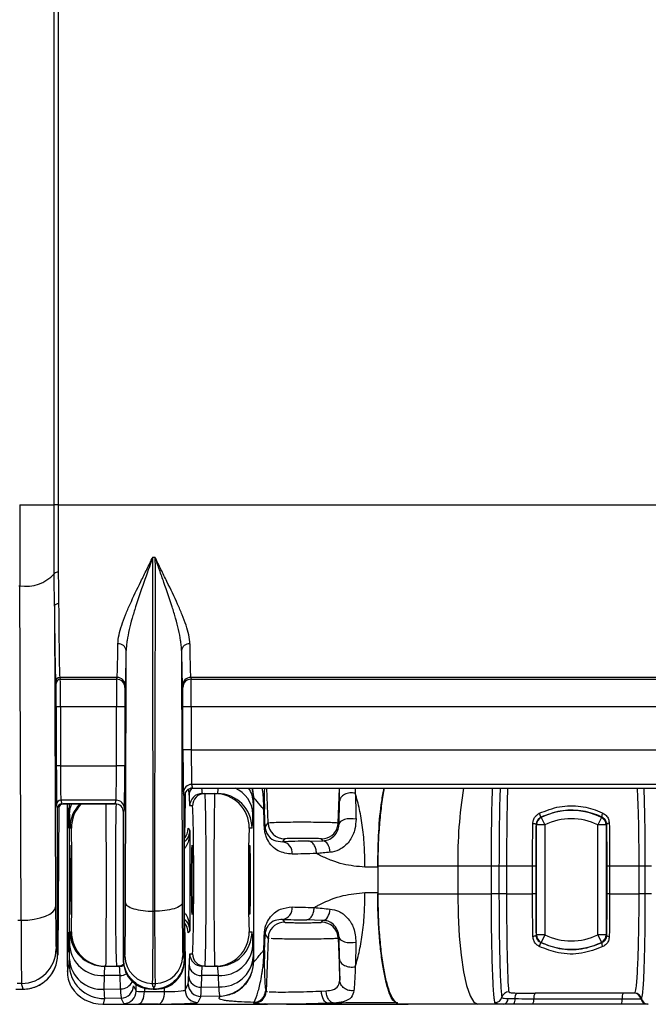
# Model space of a CAD drawing. Header units: millimetres. Extents: x 12 to 859, y 4 to 555.
# Tile 27 of 70: x 132 to 161, y 359 to 404. Entities that reach past the tile are written whole.
import ezdxf

# ---------------------------------------------------------------- set-up
doc = ezdxf.new("R2010")
doc.units = ezdxf.units.MM

msp = doc.modelspace()

# ---------------------------------------------------------------- linework, layer by layer
at = {"color": 7, "linetype": 'Continuous', "lineweight": 25}
for p, q in [((133.43, 381.55), (133.43, 486.407)), ((133.62, 486.407), (133.62, 381.55)), ((131.852, 381.55), (133.43, 381.55)), ((133.62, 381.55), (133.43, 381.55)), ((133.62, 381.55), (206.168, 381.55)), ((137.966, 379.148), (138.068, 379.148)), ((131.819, 377.828), (131.858, 377.828)), ((131.914, 362.462), (131.858, 377.828)), ((133.451, 376.893), (133.502, 363.082)), ((133.526, 373.347), (133.506, 373.427)), ((136.325, 373.617), (133.697, 373.617)), ((133.697, 373.617), (133.717, 373.537)), ((133.717, 373.537), (136.305, 373.537)), ((136.305, 373.537), (136.325, 373.617)), ((136.706, 373.236), (136.686, 373.156)), ((139.348, 373.156), (139.328, 373.236)), ((167.982, 373.617), (139.709, 373.617)), ((139.709, 373.617), (139.729, 373.537)), ((139.729, 373.537), (167.608, 373.537)), ((133.536, 369.566), (133.536, 372.268)), ((133.726, 372.268), (133.536, 372.268)), ((136.298, 372.268), (133.726, 372.268)), ((133.726, 372.268), (133.726, 369.566)), ((136.679, 372.268), (136.298, 372.268)), ((136.298, 369.566), (136.298, 372.268)), ((136.679, 372.268), (136.679, 369.566)), ((139.355, 370.29), (139.355, 372.268)), ((139.736, 372.268), (139.355, 372.268)), ((167.608, 372.268), (139.736, 372.268)), ((139.736, 372.268), (139.736, 370.29)), ((139.736, 370.29), (139.355, 370.29)), ((139.736, 370.29), (167.899, 370.29)), ((133.726, 369.566), (133.536, 369.566)), ((133.726, 369.566), (136.298, 369.566)), ((136.679, 369.566), (136.298, 369.566)), ((167.899, 368.704), (139.753, 368.704)), ((139.753, 368.704), (139.795, 368.535)), ((139.414, 368.154), (139.372, 368.323)), ((139.456, 368.329), (139.456, 367.916)), ((139.795, 368.535), (199.993, 368.535)), ((140.236, 368.288), (140.361, 368.288)), ((140.361, 368.288), (140.816, 368.288)), ((140.816, 368.288), (140.941, 368.288)), ((146.488, 366.938), (146.544, 368.535)), ((133.593, 367.621), (133.55, 367.789)), ((136.281, 367.98), (133.741, 367.98)), ((133.741, 367.98), (133.783, 367.812)), ((133.783, 367.812), (136.239, 367.812)), ((136.239, 367.812), (133.848, 367.812)), ((136.239, 367.812), (136.281, 367.98)), ((139.414, 360.695), (139.414, 368.154)), ((139.414, 368.154), (139.414, 360.573)), ((142.585, 367.857), (142.569, 367.338)), ((142.603, 368.079), (142.598, 368.068)), ((142.603, 360.56), (142.603, 368.079)), ((146.526, 366.881), (146.548, 367.938)), ((133.593, 360.885), (133.593, 367.621)), ((133.657, 367.623), (133.598, 360.877)), ((134.056, 367.621), (134.116, 367.621)), ((136.662, 367.599), (136.62, 367.43)), ((136.62, 360.695), (136.62, 367.43)), ((136.62, 367.43), (136.62, 360.573)), ((139.789, 367.716), (139.665, 367.716)), ((143.101, 367.574), (143.068, 367.554)), ((143.131, 366.742), (143.262, 366.938)), ((146.488, 366.938), (146.526, 366.881)), ((155.797, 367.197), (155.809, 367.19)), ((155.809, 367.19), (155.974, 366.847)), ((158.579, 367.19), (158.413, 366.847)), ((134.048, 361.906), (134.048, 366.732)), ((134.124, 366.732), (134.124, 361.906)), ((134.227, 366.7), (134.164, 366.7)), ((139.435, 366.233), (139.435, 366.732)), ((139.59, 366.694), (139.67, 366.576)), ((139.67, 366.576), (139.67, 361.999)), ((142.528, 366.7), (142.404, 366.7)), ((155.593, 361.791), (155.593, 366.847)), ((155.974, 366.847), (155.593, 366.847)), ((155.974, 366.847), (155.974, 361.791)), ((158.413, 361.791), (158.413, 366.847)), ((158.794, 366.847), (158.413, 366.847)), ((158.794, 366.847), (158.794, 361.791)), ((144.023, 366.203), (143.934, 366.069)), ((145.126, 366.101), (145.785, 366.114)), ((145.785, 366.114), (145.726, 366.203)), ((148.304, 364.898), (147.716, 364.904)), ((151.978, 364.954), (148.304, 364.954)), ((148.304, 364.954), (148.304, 363.684)), ((148.304, 364.898), (148.304, 363.74)), ((153.525, 364.954), (151.978, 364.954)), ((151.978, 364.954), (151.978, 363.684)), ((153.874, 364.954), (153.525, 364.954)), ((153.525, 363.684), (153.525, 364.954)), ((154.221, 364.954), (153.874, 364.954)), ((153.874, 364.954), (153.874, 363.684)), ((155.415, 364.954), (154.221, 364.954)), ((154.221, 364.954), (154.221, 363.684)), ((155.56, 364.954), (155.415, 364.954)), ((155.415, 363.684), (155.415, 364.954)), ((155.56, 364.954), (155.56, 363.684)), ((158.956, 364.954), (158.843, 364.954)), ((158.843, 363.684), (158.843, 364.954)), ((160.313, 364.954), (158.956, 364.954)), ((158.956, 364.954), (158.956, 363.684)), ((160.598, 364.954), (160.313, 364.954)), ((160.313, 363.684), (160.313, 364.954)), ((160.885, 364.954), (160.598, 364.954)), ((160.598, 363.684), (160.598, 364.954)), ((147.716, 363.734), (148.304, 363.74)), ((148.304, 363.684), (151.978, 363.684)), ((151.978, 363.684), (153.525, 363.684)), ((153.874, 363.684), (153.525, 363.684)), ((154.221, 363.684), (153.874, 363.684)), ((154.221, 363.684), (155.415, 363.684)), ((155.56, 363.684), (155.415, 363.684)), ((158.956, 363.684), (158.843, 363.684)), ((158.956, 363.684), (160.313, 363.684)), ((160.598, 363.684), (160.313, 363.684)), ((160.885, 363.684), (160.598, 363.684)), ((137.984, 362.882), (138.05, 362.882)), ((131.762, 362.462), (131.914, 362.462)), ((143.934, 362.505), (144.023, 362.372)), ((145.785, 362.46), (145.008, 362.476)), ((145.726, 362.372), (145.785, 362.46)), ((134.164, 361.938), (134.227, 361.938)), ((139.435, 361.906), (139.435, 362.341)), ((139.67, 361.999), (139.59, 361.88)), ((142.404, 361.938), (142.528, 361.938)), ((143.262, 361.636), (143.131, 361.833)), ((143.262, 361.636), (143.177, 359.198)), ((146.525, 361.693), (146.488, 361.636)), ((146.488, 361.636), (146.555, 359.717)), ((146.546, 360.693), (146.525, 361.693)), ((155.974, 361.791), (155.593, 361.791)), ((155.809, 361.448), (155.797, 361.441)), ((155.974, 361.791), (155.809, 361.448)), ((158.794, 361.791), (158.413, 361.791)), ((158.413, 361.791), (158.579, 361.448)), ((133.526, 361.15), (133.593, 360.885)), ((134.116, 361.017), (134.056, 361.017)), ((134.116, 361.017), (134.118, 361.037)), ((134.134, 360.668), (134.144, 361.3)), ((142.569, 361.3), (142.585, 360.781)), ((143.07, 361.087), (143.103, 361.067)), ((139.456, 360.722), (139.456, 359.256)), ((139.665, 360.922), (139.789, 360.922)), ((142.598, 360.57), (142.603, 360.56)), ((134.043, 360.116), (134.128, 360.456)), ((134.043, 360.116), (134.046, 360.022)), ((135.814, 360.35), (135.752, 360.35)), ((135.814, 360.35), (136.308, 360.35)), ((136.432, 360.35), (136.308, 360.35)), ((139.616, 359.884), (139.632, 360.42)), ((140.361, 360.35), (140.236, 360.35)), ((140.361, 360.35), (140.816, 360.35)), ((140.941, 360.35), (140.816, 360.35)), ((135.731, 359.925), (135.722, 359.293)), ((136.465, 359.925), (135.731, 359.925)), ((136.484, 359.31), (136.465, 359.925)), ((140.204, 359.925), (140.187, 359.389)), ((140.982, 359.925), (140.204, 359.925)), ((140.998, 359.407), (140.982, 359.925)), ((131.671, 359.297), (132.005, 359.297)), ((131.939, 359.563), (131.738, 359.563)), ((132.005, 359.297), (131.939, 359.563)), ((135.722, 359.293), (136.484, 359.31)), ((137.076, 359.457), (137.201, 359.21)), ((137.582, 359.184), (138.504, 359.184)), ((137.89, 359.303), (137.896, 359.303)), ((137.956, 359.563), (138.078, 359.563)), ((137.986, 359.303), (138.144, 359.303)), ((138.016, 359.297), (138.017, 359.297)), ((138.017, 359.348), (138.017, 359.299)), ((139.456, 359.256), (139.595, 359.536)), ((140.187, 359.389), (140.998, 359.407)), ((143.156, 359.24), (143.177, 359.198)), ((145.716, 359.212), (145.931, 359.223)), ((135.747, 358.87), (135.682, 358.608)), ((136.516, 358.886), (135.747, 358.87)), ((136.641, 358.639), (136.516, 358.886)), ((140.178, 358.965), (140.039, 358.685)), ((141.043, 358.983), (140.178, 358.965)), ((141.048, 358.973), (141.043, 358.983)), ((154.674, 359.121), (155.535, 359.112)), ((155.476, 358.858), (159.534, 358.858)), ((160.11, 359.112), (155.535, 359.112)), ((159.534, 358.858), (160.392, 358.858)), ((160.392, 358.858), (160.421, 358.858)), ((160.421, 358.858), (160.424, 358.858)), ((135.667, 358.607), (143.156, 358.607)), ((135.682, 358.608), (143.164, 358.608)), ((138.23, 358.613), (137.308, 358.613)), ((142.617, 358.647), (142.596, 358.689)), ((143.159, 358.608), (143.24, 358.606)), ((144.117, 358.604), (146.012, 358.604)), ((146.011, 358.648), (146.012, 358.604)), ((152.898, 358.604), (149.245, 358.604)), ((154.098, 358.604), (152.898, 358.604)), ((155.417, 358.604), (154.548, 358.604)), ((159.492, 358.604), (155.417, 358.604)), ((160.703, 358.604), (159.492, 358.604)), ((160.732, 358.604), (160.703, 358.604))]:
    msp.add_line(p, q, dxfattribs=at)
at = {"color": 8, "linetype": 'Continuous', "lineweight": 25}
for p, q in [((139.632, 368.218), (139.624, 368.495)), ((142.513, 368.535), (142.603, 368.079)), ((143.262, 366.938), (143.206, 368.535)), ((146.548, 367.938), (146.553, 368.535)), ((134.144, 367.338), (134.137, 367.812)), ((134.118, 367.601), (134.116, 367.621)), ((134.048, 366.732), (134.124, 366.732)), ((139.435, 366.732), (139.414, 366.732)), ((134.048, 361.906), (134.124, 361.906)), ((139.435, 361.906), (139.414, 361.906)), ((137.201, 359.21), (137.201, 359.506)), ((137.582, 359.34), (137.582, 359.184)), ((138.504, 359.184), (138.504, 359.355))]:
    msp.add_line(p, q, dxfattribs=at)
at = {"color": 7, "linetype": 'Continuous', "lineweight": 25, "flags": 128}
for points in [[(133.641, 377.002), (133.604, 377), (133.569, 376.994), (133.536, 376.984), (133.507, 376.97), (133.483, 376.954), (133.466, 376.935), (133.455, 376.914), (133.451, 376.893)], [(142.527, 368.535), (142.568, 368.374), (142.598, 368.068)], [(158.648, 367.386), (158.632, 367.361), (158.618, 367.333), (158.606, 367.304), (158.598, 367.276), (158.594, 367.251), (158.593, 367.229), (158.597, 367.214), (158.605, 367.204)], [(146.462, 366.765), (146.469, 366.793), (146.488, 366.938)], [(147.305, 367.109), (147.173, 367.127), (147.037, 367.131), (146.904, 367.119), (146.783, 367.093), (146.679, 367.053), (146.598, 367.003), (146.546, 366.944), (146.526, 366.881)], [(155.432, 366.913), (155.458, 366.913), (155.484, 366.911), (155.509, 366.906), (155.531, 366.899), (155.549, 366.891), (155.563, 366.881), (155.572, 366.87), (155.575, 366.859)], [(158.579, 367.19), (158.594, 367.198), (158.605, 367.204)], [(158.942, 366.923), (158.92, 366.921), (158.899, 366.917), (158.879, 366.912), (158.862, 366.905), (158.848, 366.897), (158.838, 366.888), (158.831, 366.878), (158.828, 366.869)], [(155.593, 366.847), (155.59, 366.85), (155.575, 366.859)], [(158.828, 366.869), (158.805, 366.854), (158.794, 366.847)], [(146.114, 365.585), (146.102, 365.689), (146.08, 365.788), (146.048, 365.878), (146.007, 365.957), (145.959, 366.022), (145.904, 366.071), (145.846, 366.102), (145.785, 366.114)], [(151.978, 363.684), (151.995, 362.693), (152.048, 361.74), (152.133, 360.862), (152.247, 360.092), (152.387, 359.46), (152.546, 358.991), (152.718, 358.702), (152.898, 358.604)], [(131.914, 362.462), (132.223, 362.475), (132.519, 362.511), (132.792, 362.568), (133.033, 362.645), (133.23, 362.739), (133.377, 362.846), (133.469, 362.962), (133.502, 363.082)], [(145.785, 362.46), (145.845, 362.472), (145.904, 362.502), (145.958, 362.55), (146.006, 362.614), (146.048, 362.692), (146.08, 362.781), (146.103, 362.878), (146.115, 362.98)], [(143.288, 361.81), (143.281, 361.781), (143.262, 361.636)], [(146.525, 361.693), (146.546, 361.628), (146.597, 361.567), (146.677, 361.516), (146.781, 361.475), (146.902, 361.447), (147.035, 361.435), (147.171, 361.438), (147.302, 361.457)], [(155.575, 361.779), (155.572, 361.768), (155.563, 361.757), (155.549, 361.747), (155.531, 361.739), (155.509, 361.732), (155.484, 361.727), (155.458, 361.725), (155.432, 361.725)], [(155.575, 361.779), (155.59, 361.789), (155.593, 361.791)], [(158.605, 361.434), (158.584, 361.445), (158.579, 361.448)], [(158.794, 361.791), (158.805, 361.784), (158.828, 361.77)], [(158.828, 361.77), (158.831, 361.76), (158.838, 361.75), (158.848, 361.741), (158.862, 361.733), (158.879, 361.726), (158.899, 361.721), (158.92, 361.717), (158.942, 361.715)], [(158.605, 361.434), (158.597, 361.424), (158.593, 361.409), (158.594, 361.388), (158.598, 361.362), (158.606, 361.334), (158.618, 361.305), (158.632, 361.277), (158.648, 361.252)], [(137.308, 358.613), (137.362, 358.627), (137.414, 358.663), (137.461, 358.717), (137.502, 358.788), (137.536, 358.873), (137.561, 358.97), (137.577, 359.075), (137.582, 359.184)], [(138.23, 358.613), (138.284, 358.627), (138.336, 358.663), (138.383, 358.717), (138.424, 358.788), (138.458, 358.873), (138.483, 358.97), (138.499, 359.075), (138.504, 359.184)], [(146.011, 358.648), (145.957, 358.661), (145.904, 358.694), (145.854, 358.747), (145.81, 358.817), (145.773, 358.902), (145.745, 358.998), (145.725, 359.103), (145.716, 359.212)], [(135.667, 358.607), (135.67, 358.607), (135.682, 358.608)]]:
    msp.add_lwpolyline(points, dxfattribs=at)
at = {"color": 8, "linetype": 'Continuous', "lineweight": 25, "flags": 128}
for points in [[(147.263, 368.535), (147.272, 368.301), (147.272, 368.301), (147.272, 368.301)], [(134.144, 367.338), (134.175, 367.606), (134.243, 367.812)], [(136.432, 360.35), (136.544, 360.361), (136.634, 360.387)]]:
    msp.add_lwpolyline(points, dxfattribs=at)
at = {"color": 7, "linetype": 'Continuous', "lineweight": 25}
for centre, radius, start, end in [((132.14, 379.538), 1.733, 260.6179, 318.3729), ((133.591, 378.248), 0.208, 80.6152, 138.3057), ((136.397, 374.811), 0.352, 7.1873, 95.1544), ((139.636, 374.811), 0.352, 84.8456, 172.8127), ((133.697, 373.427), 0.191, 90.0041, 179.9632), ((133.717, 373.347), 0.191, 90.0041, 179.9632), ((136.305, 373.156), 0.381, 0.0368, 89.9959), ((136.325, 373.236), 0.381, 0.0368, 89.9959), ((139.709, 373.236), 0.381, 90.0041, 179.9632), ((139.729, 373.156), 0.381, 90.0041, 179.9632), ((139.753, 368.323), 0.381, 90.0041, 179.9632), ((140.236, 367.716), 0.571, 90.0044, 180.0044), ((140.361, 367.716), 0.571, 90.0044, 180.0044), ((140.816, 366.7), 1.587, 359.9956, 89.9956), ((140.94, 366.7), 1.587, 359.9956, 89.9956), ((133.741, 367.789), 0.191, 90.0041, 179.9632), ((136.281, 367.599), 0.381, 0.0368, 89.9959), ((155.383, 367.139), 0.418, 7.904, 34.8411), ((157.194, 364.319), 3.188, 64.2488, 115.7512), ((144.024, 366.965), 0.762, 182.0099, 269.9742), ((155.975, 366.847), 0.381, 115.7983, 179.9529), ((157.194, 364.319), 2.807, 64.2488, 115.7512), ((158.413, 366.847), 0.381, 0.0471, 64.2017), ((143.091, 366.773), 0.0506, 275.81, 322.6782), ((143.85, 365.546), 0.53, 354.8345, 80.8235), ((143.85, 363.029), 0.53, 279.1765, 5.1655), ((145.726, 361.61), 0.762, 2.0099, 89.9742), ((135.752, 361.938), 1.587, 179.9989, 269.9989), ((135.814, 361.938), 1.587, 179.9989, 269.9989), ((140.816, 361.938), 1.587, 270.0044, 0.0044), ((140.94, 361.938), 1.587, 270.0044, 0.0044), ((143.091, 361.802), 0.0506, 37.3218, 84.19), ((155.975, 361.791), 0.381, 180.0471, 244.2017), ((157.194, 364.319), 3.188, 244.2488, 295.7512), ((157.194, 364.319), 2.807, 244.2488, 295.7512), ((158.413, 361.791), 0.381, 295.7983, 359.9529), ((131.939, 361.151), 1.588, 270.0041, 359.9632), ((135.639, 361.422), 1.5, 184.693, 273.5181), ((141.067, 361.431), 1.508, 266.7758, 355.0196), ((155.383, 361.499), 0.418, 325.1589, 352.096), ((135.63, 360.791), 1.5, 184.693, 273.5181), ((137.956, 360.833), 1.27, 180.0368, 269.9959), ((138.078, 360.833), 1.27, 270.0041, 359.9632), ((140.236, 360.922), 0.571, 179.9956, 269.9956), ((140.361, 360.922), 0.571, 179.9956, 269.9956), ((141.083, 360.912), 1.508, 266.7758, 355.0196), ((141.01, 360.571), 1.588, 271.1815, 359.947), ((135.715, 360.457), 1.588, 180.0375, 271.1499), ((140.173, 360.467), 0.543, 184.9804, 273.2242), ((140.157, 359.931), 0.543, 184.9804, 273.2242), ((136.504, 359.458), 0.572, 271.1815, 359.947), ((136.629, 359.21), 0.572, 271.1815, 359.947), ((140.028, 359.256), 0.572, 180.0549, 271.126), ((140.167, 359.536), 0.572, 180.0549, 271.126), ((142.605, 359.219), 0.572, 271.1818, 357.9736), ((153.697, 359.002), 0.319, 268.3672, 346.2984), ((154.316, 358.852), 0.319, 88.6508, 166.4396), ((154.036, 358.851), 0.255, 284.1303, 3.5881), ((154.254, 358.81), 0.359, 324.9157, 8.4262), ((155.013, 358.899), 0.405, 146.8011, 185.1332), ((155.119, 358.807), 0.36, 325.7474, 8.1562), ((155.833, 358.909), 0.36, 145.7474, 188.1562), ((159.069, 358.805), 0.467, 334.5558, 6.535), ((159.998, 358.911), 0.467, 154.5558, 186.535), ((160.081, 358.795), 0.317, 11.5156, 89.9871), ((160.11, 358.795), 0.317, 11.5156, 89.9871), ((160.703, 358.921), 0.317, 191.5156, 269.9871), ((160.732, 358.921), 0.317, 191.5156, 269.9871), ((160.735, 358.921), 0.317, 191.4405, 269.9843)]:
    msp.add_arc(centre, radius, start, end, dxfattribs=at)
at = {"color": 8, "linetype": 'Continuous', "lineweight": 25}
for centre, radius, start, end in [((140.096, 368.207), 0.464, 135.1373, 178.6214), ((141.185, 367.27), 1.386, 2.8142, 65.9213), ((141.335, 367.836), 1.25, 0.9453, 34.0169), ((173.247, 365.165), 21.27, 170.883, 180.5687), ((135.752, 366.7), 1.588, 135.5743, 180.0002), ((135.814, 366.7), 1.588, 135.5743, 180.0002), ((134.183, 367.621), 0.127, 179.9995, 240.0455), ((145.726, 366.965), 0.762, 270.0276, 344.7817), ((144.024, 361.61), 0.762, 90.0276, 164.7825), ((134.183, 361.017), 0.127, 119.9545, 180.0005), ((136.308, 360.922), 0.571, 270.0005, 303.8292), ((136.462, 360.567), 0.642, 270.2501, 297.4304), ((136.505, 359.876), 0.567, 267.7878, 335.9215)]:
    msp.add_arc(centre, radius, start, end, dxfattribs=at)
at = {"color": 7, "linetype": 'Continuous', "lineweight": 25}
for centre, major_axis, ratio, start_param, end_param in [((131.921, 381.55), (0, 9.525), 0.007272, 1.570796, 1.972222), ((133.509, 381.55), (0, 8.128), 0.008727, 2.180832, 3.106686), ((133.699, 381.55), (0, 7.938), 0.008936, 2.180832, 3.106686), ((136.322, 381.55), (0, 7.938), 0.009146, 3.176499, 3.777003), ((139.711, 381.55), (0, 7.938), 0.009146, 2.506182, 3.106686), ((136.703, 381.55), (0, 8.319), 0.008727, 3.176499, 3.777003), ((139.33, 381.55), (0, 8.319), 0.008727, 2.506182, 3.106686), ((133.526, 372.268), (0, 1.079), 0.008727, 4.712389, 6.248279), ((133.717, 372.268), (0, 1.27), 0.007418, 4.712389, 6.248279), ((136.305, 372.268), (0, 1.27), 0.006109, 0.034907, 1.570796), ((139.728, 372.268), (0, 1.27), 0.006109, 4.712389, 6.248279), ((136.686, 372.268), (0, 0.889), 0.008727, 0.034907, 1.570796), ((139.347, 372.268), (0, 0.889), 0.008727, 4.712389, 6.248279), ((139.372, 370.29), (0, 1.969), 0.008727, 1.570796, 3.106686), ((139.753, 370.29), (0, 1.587), 0.010821, 1.570796, 3.106686), ((133.551, 369.566), (0, 1.778), 0.008727, 1.570796, 3.106686), ((133.742, 369.566), (0, 1.588), 0.009774, 1.570796, 3.106686), ((136.28, 369.566), (0, 1.588), 0.010821, 3.176499, 4.712389), ((136.661, 369.566), (0, 1.969), 0.008727, 3.176499, 4.712389), ((139.795, 368.154), (0.092, -0.37), 0.999353, 2.896856, 4.467348), ((140.361, 364.319), (0, 3.969), 0.014942, 3.141593, 6.283185), ((140.816, 364.319), (0, 3.969), 0.010473, 0, 3.141593), ((133.783, 367.621), (0.046, -0.185), 0.999353, 2.896856, 4.467348), ((133.848, 367.621), (0.045, -0.185), 0.999355, 2.905067, 4.466843), ((134.101, 364.319), (0, 7.175), 0.010026, 1.062459, 2.196679), ((136.239, 367.43), (-0.092, -0.37), 0.999353, 1.815838, 3.386329), ((136.239, 367.43), (-0.047, -0.378), 0.999381, 1.695178, 3.265822), ((139.665, 371.463), (0, 3.746), 0.017455, 2.617994, 3.141593), ((142.599, 366.482), (0, 1.588), 0.017452, 0.034556, 0.523623), ((134.056, 366.732), (0, 0.889), 0.008727, 0, 1.570796), ((134.116, 366.732), (0, 0.889), 0.008727, 4.712389, 6.283185), ((134.164, 371.463), (0, 4.762), 0.008727, 2.617994, 3.141593), ((139.448, 366.732), (0, 0.762), 0.017455, 0.387559, 1.570796), ((139.789, 364.319), (0, 3.397), 0.017455, 3.198952, 6.233221), ((142.528, 371.463), (0, 4.762), 0.017455, 3.141593, 3.665191), ((150.539, 133.579), (-7.936, 246.985), 0.000589, 5.946799, 5.957154), ((151.11, 133.599), (-8.508, 246.985), 0.000632, 5.946796, 5.957151), ((134.227, 364.319), (0, 2.381), 0.008727, 3.225005, 6.19795), ((138.828, 366.695), (-0.423, 0.635), 0.998846, 3.429697, 4.124217), ((142.404, 364.319), (0, 2.381), 0.017455, 0.137243, 3.005804), ((150.539, 365.929), (8.509, 0), 0.026186, 2.260405, 2.459452), ((150.539, 365.358), (7.938, 0), 0.028071, 2.260405, 2.459452), ((136.685, 364.323), (0, 3.493), 0.008727, 3.176499, 4.404943), ((139.349, 364.323), (0, 3.493), 0.008727, 1.878243, 3.106686), ((133.527, 364.323), (0, 3.175), 0.008727, 1.972222, 3.106686), ((137.955, 364.323), (0, 4.762), 0.0064, 3.176499, 4.404943), ((138.079, 364.323), (0, 4.762), 0.0064, 1.878243, 3.106686), ((150.539, 363.217), (7.938, 0), 0.028071, 3.823733, 4.004744), ((131.94, 364.323), (0, 4.762), 0.005818, 1.972222, 3.106686), ((138.828, 361.879), (0.423, 0.635), 0.998846, 5.300561, 5.995081), ((150.539, 362.646), (8.509, 0), 0.026186, 3.823733, 4.004744), ((134.056, 361.906), (0, 0.889), 0.008727, 1.570796, 3.141593), ((134.116, 361.906), (0, 0.889), 0.008727, 3.141593, 4.712389), ((134.164, 357.175), (0, 4.762), 0.008727, 0, 0.523599), ((139.448, 361.906), (0, 0.762), 0.017455, 1.570796, 2.754033), ((142.528, 357.175), (0, 4.762), 0.017455, 5.759587, 6.283185), ((150.539, 594.996), (7.936, 246.985), 0.000589, 3.468458, 3.477979), ((151.11, 594.976), (8.508, 246.985), 0.000632, 3.468461, 3.477982), ((132.005, 360.886), (0.385, -1.541), 0.999353, 6.038448, 7.60894), ((134.127, 362.043), (0, 1.588), 0.008734, 3.176711, 3.665778), ((137.89, 360.573), (0.158, 1.261), 0.999381, 1.695178, 3.265822), ((138.144, 360.573), (-0.158, 1.261), 0.999381, 3.017363, 4.588007), ((139.665, 357.175), (0, 3.746), 0.017455, 0, 0.523599), ((142.599, 362.157), (0, 1.588), 0.017452, 2.61797, 3.107036), ((135.752, 357.175), (0, 3.175), 0.01309, 0, 0.523599), ((136.432, 357.175), (0, 3.175), 0.020597, 5.759587, 6.283185), ((140.236, 357.175), (0, 3.175), 0.020597, 0, 0.523599), ((140.941, 357.175), (0, 3.175), 0.026183, 5.759587, 6.283185), ((139.593, 362.138), (0, 2.604), 0.017474, 3.176899, 3.665966), ((135.617, 360.059), (1.565, -0.268), 0.911343, 3.805934, 4.908506), ((135.715, 362.043), (-0.034, 3.175), 0.014201, 2.617748, 3.106814), ((136.506, 362.06), (-0.012, 3.175), 0.020996, 2.617965, 3.107031), ((137.963, 359.237), (0.762, 0.027), 0.061047, 3.156884, 4.186628), ((138.821, 359.232), (0.635, 0.024), 0.066265, 4.18624, 6.263182), ((140.165, 362.138), (-0.012, 3.175), 0.007648, 3.176658, 3.665725), ((141.012, 362.157), (-0.034, 3.175), 0.027298, 2.617888, 3.106955), ((137.974, 358.666), (1.333, 0.027), 0.034914, 3.158341, 4.188085), ((138.833, 358.661), (1.206, 0.024), 0.034914, 4.188085, 6.265027)]:
    msp.add_ellipse(centre, major_axis=major_axis, ratio=ratio, start_param=start_param, end_param=end_param, dxfattribs=at)
for centre, major_axis, ratio in [((133.517, 370.098), (0, 0.73), 0.008727), ((134.221, 364.319), (0, 1.588), 0.008727), ((139.777, 364.319), (0, 1.588), 0.017455), ((142.416, 364.319), (0, 1.588), 0.017455)]:
    msp.add_ellipse(centre, major_axis=major_axis, ratio=ratio, dxfattribs=at)
at = {"color": 8, "linetype": 'Continuous', "lineweight": 25}
for centre, major_axis, ratio, start_param, end_param in [((140.236, 371.463), (0, 3.175), 0.020597, 2.744011, 3.141593), ((140.941, 371.463), (0, 3.175), 0.026183, 3.141593, 3.539174), ((135.814, 364.319), (0, 3.969), 0.005236, 3.141593, 5.788251), ((136.308, 364.319), (0, 3.969), 0.014942, 0.496099, 3.141593), ((139.789, 364.319), (0, 3.397), 0.017455, 6.233221, 6.283185), ((134.227, 364.319), (0, 2.381), 0.008727, 6.19795, 6.283185), ((142.404, 364.319), (0, 2.381), 0.017455, 0, 0.137243), ((134.227, 364.319), (0, 2.381), 0.008727, 3.141593, 3.225005), ((142.404, 364.319), (0, 2.381), 0.017455, 3.005804, 3.141593), ((139.789, 364.319), (0, 3.397), 0.017455, 3.141593, 3.198952)]:
    msp.add_ellipse(centre, major_axis=major_axis, ratio=ratio, start_param=start_param, end_param=end_param, dxfattribs=at)
at = {"color": 7, "linetype": 'Continuous', "lineweight": 25}
for points, knots in [([(133.436, 378.387), (133.435, 378.638), (133.434, 378.895), (133.433, 379.414), (133.432, 379.676), (133.431, 380.467), (133.43, 381.004), (133.43, 381.55)], [0, 0, 0, 0, 0.25, 0.25, 0.5, 0.5, 1, 1, 1, 1]), ([(133.62, 381.55), (133.62, 381.015), (133.62, 380.49), (133.622, 379.715), (133.622, 379.459), (133.624, 378.951), (133.624, 378.7), (133.625, 378.454)], [0, 0, 0, 0, 0.5, 0.5, 0.75, 0.75, 1, 1, 1, 1]), ([(136.366, 375.161), (136.367, 375.293), (136.386, 375.431), (136.446, 375.716), (136.488, 375.865), (136.59, 376.172), (136.65, 376.332), (136.78, 376.654), (136.851, 376.819), (137.077, 377.322), (137.244, 377.67), (137.509, 378.213), (137.6, 378.397), (137.736, 378.675), (137.782, 378.769), (137.874, 378.957), (137.92, 379.053), (137.966, 379.148)], [0, 0, 0, 0, 0.125, 0.125, 0.25, 0.25, 0.375, 0.375, 0.5, 0.5, 0.75, 0.75, 0.875, 0.875, 0.9375, 0.9375, 1, 1, 1, 1]), ([(137.966, 379.148), (137.827, 378.751), (137.688, 378.362), (137.421, 377.6), (137.294, 377.229), (137.122, 376.688), (137.067, 376.511), (136.967, 376.16), (136.922, 375.987), (136.843, 375.648), (136.81, 375.484), (136.775, 375.243), (136.765, 375.164), (136.751, 375.007), (136.747, 374.93), (136.747, 374.855)], [0, 0, 0, 0, 0.25, 0.25, 0.5, 0.5, 0.625, 0.625, 0.75, 0.75, 0.875, 0.875, 0.9375, 0.9375, 1, 1, 1, 1]), ([(139.668, 375.161), (139.666, 375.293), (139.648, 375.431), (139.587, 375.716), (139.545, 375.865), (139.444, 376.172), (139.384, 376.332), (139.253, 376.654), (139.182, 376.819), (138.957, 377.322), (138.789, 377.67), (138.524, 378.213), (138.434, 378.397), (138.297, 378.675), (138.252, 378.769), (138.16, 378.957), (138.113, 379.053), (138.068, 379.148)], [0, 0, 0, 0, 0.125, 0.125, 0.25, 0.25, 0.375, 0.375, 0.5, 0.5, 0.75, 0.75, 0.875, 0.875, 0.9375, 0.9375, 1, 1, 1, 1]), ([(139.287, 374.855), (139.286, 374.93), (139.282, 375.007), (139.269, 375.164), (139.259, 375.243), (139.223, 375.484), (139.19, 375.648), (139.112, 375.987), (139.066, 376.16), (138.966, 376.511), (138.912, 376.688), (138.74, 377.229), (138.612, 377.6), (138.412, 378.172), (138.344, 378.364), (138.207, 378.753), (138.137, 378.95), (138.068, 379.148)], [0, 0, 0, 0, 0.0625, 0.0625, 0.125, 0.125, 0.25, 0.25, 0.375, 0.375, 0.5, 0.5, 0.75, 0.75, 0.875, 0.875, 1, 1, 1, 1]), ([(133.451, 376.893), (133.449, 377.129), (133.446, 377.372), (133.439, 377.87), (133.437, 378.126), (133.436, 378.387)], [0, 0, 0, 0, 0.5, 0.5, 1, 1, 1, 1]), ([(133.625, 378.454), (133.626, 378.198), (133.629, 377.949), (133.636, 377.464), (133.64, 377.23), (133.641, 377.002)], [0, 0, 0, 0, 0.5, 0.5, 1, 1, 1, 1]), ([(147.272, 368.301), (147.272, 368.301), (147.284, 368.023), (147.298, 367.631), (147.304, 367.202), (147.305, 367.109)], [0, 0, 0, 0, 0.00002, 0.783466, 1, 1, 1, 1]), ([(147.716, 364.904), (147.712, 365.207), (147.704, 365.83), (147.616, 366.727), (147.476, 367.577), (147.341, 368.058), (147.272, 368.301)], [0, 0, 0, 0, 0.24438, 0.502641, 0.748868, 1, 1, 1, 1]), ([(148.304, 364.954), (148.314, 365.485), (148.334, 366.547), (148.451, 367.799), (148.561, 368.34), (148.601, 368.535)], [0, 0, 0, 0, 0.389971, 0.779079, 1, 1, 1, 1]), ([(148.598, 368.535), (148.593, 368.511), (148.541, 368.281), (148.463, 367.72), (148.373, 366.858), (148.315, 365.902), (148.307, 365.231), (148.304, 364.898)], [0, 0, 0, 0, 0.029062, 0.273732, 0.514007, 0.758559, 1, 1, 1, 1]), ([(160.598, 364.954), (160.598, 364.991), (160.598, 365.56), (160.59, 366.656), (160.567, 367.857), (160.545, 368.37), (160.538, 368.535)], [0, 0, 0, 0, 0.027434, 0.41919, 0.812172, 1, 1, 1, 1]), ([(139.456, 367.916), (139.456, 367.916), (139.453, 367.863), (139.45, 367.646), (139.445, 367.498), (139.443, 367.438)], [0, 0, 0, 0, 0.0044881, 0.5903338, 1, 1, 1, 1]), ([(143.068, 367.554), (143.044, 367.582), (142.887, 367.765), (142.674, 368.034), (142.625, 368.064), (142.603, 368.079)], [0, 0, 0, 0, 0.087968, 0.577644, 1, 1, 1, 1]), ([(155.432, 366.913), (155.433, 366.937), (155.438, 367.019), (155.483, 367.148), (155.581, 367.288), (155.678, 367.348), (155.726, 367.378)], [0, 0, 0, 0, 0.130135, 0.439907, 0.720607, 1, 1, 1, 1]), ([(155.726, 367.378), (156.032, 367.498), (156.644, 367.737), (157.637, 367.734), (158.287, 367.555), (158.602, 367.408), (158.648, 367.386)], [0, 0, 0, 0, 0.319055, 0.63781, 0.946691, 1, 1, 1, 1]), ([(158.605, 367.204), (158.56, 367.225), (158.257, 367.363), (157.632, 367.529), (156.68, 367.533), (156.091, 367.309), (155.797, 367.197)], [0, 0, 0, 0, 0.053304, 0.36266, 0.681818, 1, 1, 1, 1]), ([(158.648, 367.386), (158.703, 367.351), (158.814, 367.281), (158.917, 367.116), (158.934, 366.988), (158.942, 366.923)], [0, 0, 0, 0, 0.327877, 0.662615, 1, 1, 1, 1]), ([(145.785, 366.114), (145.891, 366.13), (146.092, 366.16), (146.35, 366.366), (146.499, 366.624), (146.518, 366.803), (146.526, 366.881)], [0, 0, 0, 0, 0.293754, 0.559602, 0.807959, 1, 1, 1, 1]), ([(147.305, 367.109), (147.296, 366.957), (147.276, 366.616), (147.053, 366.117), (146.666, 365.738), (146.32, 365.606), (146.144, 365.588), (146.114, 365.585)], [0, 0, 0, 0, 0.209964, 0.471865, 0.732738, 0.953693, 1, 1, 1, 1]), ([(146.439, 366.945), (146.456, 366.944), (146.486, 366.942), (146.487, 366.939), (146.488, 366.938)], [0, 0, 0, 0, 0.594321, 1, 1, 1, 1]), ([(155.415, 364.954), (155.417, 365.466), (155.419, 366.064), (155.428, 366.693), (155.43, 366.841), (155.432, 366.913)], [0, 0, 0, 0, 0.756762, 0.882658, 1, 1, 1, 1]), ([(155.797, 367.197), (155.761, 367.175), (155.687, 367.131), (155.614, 367.029), (155.58, 366.935), (155.577, 366.876), (155.575, 366.859)], [0, 0, 0, 0, 0.275299, 0.5560489, 0.8685461, 1, 1, 1, 1]), ([(158.828, 366.869), (158.821, 366.915), (158.808, 367.009), (158.73, 367.128), (158.646, 367.179), (158.605, 367.204)], [0, 0, 0, 0, 0.335061, 0.671865, 1, 1, 1, 1]), ([(158.942, 366.923), (158.948, 366.444), (158.954, 365.884), (158.956, 365.208), (158.956, 365.039), (158.956, 364.954)], [0, 0, 0, 0, 0.74966, 0.874973, 1, 1, 1, 1]), ([(139.414, 366.068), (139.45, 366.098), (139.594, 366.215), (139.649, 366.397), (139.668, 366.538), (139.67, 366.575), (139.67, 366.576)], [0, 0, 0, 0, 0.199821, 0.793887, 0.995106, 1, 1, 1, 1]), ([(144.378, 365.498), (144.15, 365.528), (143.799, 365.575), (143.447, 365.852), (143.262, 366.1), (143.157, 366.351), (143.109, 366.538), (143.1, 366.67), (143.096, 366.722)], [0, 0, 0, 0, 0.374548, 0.576743, 0.777999, 0.868579, 0.947136, 1, 1, 1, 1]), ([(143.131, 366.742), (143.132, 366.722), (143.134, 366.69), (143.146, 366.615), (143.172, 366.524), (143.281, 366.304), (143.502, 366.116), (143.793, 366.085), (143.934, 366.069)], [0, 0, 0, 0, 0.023218, 0.036127, 0.10011, 0.184887, 0.603258, 1, 1, 1, 1]), ([(155.575, 366.859), (155.573, 366.713), (155.564, 366.113), (155.562, 365.453), (155.56, 364.954)], [0, 0, 0, 0, 0.243179, 1, 1, 1, 1]), ([(158.843, 364.954), (158.843, 365.119), (158.843, 365.779), (158.834, 366.402), (158.828, 366.869)], [0, 0, 0, 0, 0.250258, 1, 1, 1, 1]), ([(145.726, 366.203), (145.726, 366.203), (145.721, 366.206), (145.665, 366.212), (145.501, 366.218), (145.267, 366.222), (144.99, 366.225), (144.699, 366.224), (144.427, 366.222), (144.208, 366.217), (144.057, 366.21), (144.034, 366.205), (144.023, 366.203)], [0, 0, 0, 0, 0.023023, 0.132001, 0.240717, 0.349133, 0.457399, 0.565679, 0.674118, 0.782829, 0.891454, 1, 1, 1, 1]), ([(146.114, 365.585), (145.903, 365.568), (145.692, 365.551), (145.489, 365.529), (145.489, 365.529)], [0, 0, 0, 0, 0.999962, 1, 1, 1, 1]), ([(147.716, 364.904), (147.375, 364.934), (146.842, 364.982), (146.18, 365.203), (145.778, 365.376), (145.553, 365.496), (145.489, 365.529)], [0, 0, 0, 0, 0.415009, 0.64843, 0.901157, 1, 1, 1, 1]), ([(145.379, 363.048), (145.43, 363.076), (145.528, 363.131), (145.945, 363.345), (146.637, 363.634), (147.375, 363.703), (147.716, 363.734)], [0, 0, 0, 0, 0.076244, 0.148509, 0.607538, 1, 1, 1, 1]), ([(147.27, 360.33), (147.339, 360.574), (147.475, 361.056), (147.616, 361.909), (147.704, 362.808), (147.712, 363.431), (147.716, 363.734)], [0, 0, 0, 0, 0.251809, 0.498696, 0.75627, 1, 1, 1, 1]), ([(148.304, 363.74), (148.307, 363.408), (148.315, 362.739), (148.373, 361.787), (148.461, 360.913), (148.577, 360.16), (148.716, 359.534), (148.871, 359.07), (149.038, 358.754), (149.155, 358.697), (149.213, 358.668)], [0, 0, 0, 0, 0.123881, 0.249387, 0.373285, 0.499538, 0.624114, 0.749387, 0.874921, 1, 1, 1, 1]), ([(136.714, 363.266), (136.715, 363.221), (136.744, 363.172), (136.869, 363.078), (136.966, 363.033), (137.213, 362.958), (137.363, 362.928), (137.674, 362.891), (137.835, 362.882), (137.984, 362.882)], [0, 0, 0, 0, 0.25, 0.25, 0.5, 0.5, 0.75, 0.75, 1, 1, 1, 1]), ([(139.32, 363.266), (139.318, 363.221), (139.29, 363.172), (139.165, 363.078), (139.068, 363.033), (138.82, 362.958), (138.671, 362.928), (138.359, 362.891), (138.199, 362.882), (138.05, 362.882)], [0, 0, 0, 0, 0.25, 0.25, 0.5, 0.5, 0.75, 0.75, 1, 1, 1, 1]), ([(149.245, 358.604), (149.136, 358.666), (148.918, 358.791), (148.676, 359.597), (148.518, 360.461), (148.421, 361.215), (148.352, 362.044), (148.311, 362.874), (148.306, 363.43), (148.304, 363.684)], [0, 0, 0, 0, 0.228328, 0.456559, 0.571833, 0.687056, 0.797087, 0.907054, 1, 1, 1, 1]), ([(153.688, 358.683), (153.678, 358.739), (153.646, 358.919), (153.601, 359.552), (153.558, 360.696), (153.53, 362.088), (153.527, 363.169), (153.525, 363.684)], [0, 0, 0, 0, 0.106912, 0.350449, 0.543422, 0.782624, 1, 1, 1, 1]), ([(153.874, 363.684), (153.875, 363.191), (153.878, 362.155), (153.902, 360.825), (153.937, 359.738), (153.973, 359.142), (153.999, 358.977), (154.006, 358.926)], [0, 0, 0, 0, 0.21783, 0.457358, 0.650351, 0.893462, 1, 1, 1, 1]), ([(154.221, 363.684), (154.223, 363.173), (154.225, 362.151), (154.246, 360.789), (154.277, 359.751), (154.305, 359.301), (154.321, 359.189), (154.324, 359.17)], [0, 0, 0, 0, 0.236644, 0.473312, 0.710873, 0.950302, 1, 1, 1, 1]), ([(155.432, 361.725), (155.425, 362.207), (155.417, 362.769), (155.415, 363.442), (155.415, 363.605), (155.415, 363.684)], [0, 0, 0, 0, 0.756752, 0.882745, 1, 1, 1, 1]), ([(155.56, 363.684), (155.561, 363.525), (155.561, 362.869), (155.569, 362.249), (155.575, 361.779)], [0, 0, 0, 0, 0.243176, 1, 1, 1, 1]), ([(158.828, 361.77), (158.83, 361.92), (158.84, 362.523), (158.842, 363.186), (158.843, 363.684)], [0, 0, 0, 0, 0.250264, 1, 1, 1, 1]), ([(158.956, 363.684), (158.955, 363.174), (158.953, 362.578), (158.945, 361.946), (158.943, 361.792), (158.942, 361.715)], [0, 0, 0, 0, 0.749675, 0.874818, 1, 1, 1, 1]), ([(160.11, 359.112), (160.133, 359.163), (160.18, 359.266), (160.241, 360.065), (160.287, 361.24), (160.307, 362.415), (160.313, 363.245), (160.313, 363.569), (160.313, 363.684)], [0, 0, 0, 0, 0.217347, 0.43466, 0.650824, 0.864985, 0.951817, 1, 1, 1, 1]), ([(160.424, 358.858), (160.444, 358.916), (160.484, 359.032), (160.533, 359.821), (160.57, 360.923), (160.59, 362.058), (160.597, 363.035), (160.598, 363.495), (160.598, 363.684)], [0, 0, 0, 0, 0.216675, 0.433565, 0.604637, 0.817217, 0.924839, 1, 1, 1, 1]), ([(143.096, 361.852), (143.101, 361.914), (143.112, 362.059), (143.185, 362.314), (143.387, 362.683), (143.769, 363.009), (144.188, 363.055), (144.378, 363.077)], [0, 0, 0, 0, 0.061848, 0.145638, 0.313401, 0.68883, 1, 1, 1, 1]), ([(145.379, 363.048), (145.379, 363.048), (145.617, 363.021), (145.866, 363.001), (146.115, 362.98)], [0, 0, 0, 0, 0.0000319, 1, 1, 1, 1]), ([(146.115, 362.98), (146.246, 362.956), (146.537, 362.903), (146.934, 362.593), (147.247, 362.087), (147.283, 361.679), (147.302, 361.457)], [0, 0, 0, 0, 0.197896, 0.43807, 0.693596, 1, 1, 1, 1]), ([(139.67, 361.999), (139.67, 362), (139.668, 362.037), (139.649, 362.178), (139.594, 362.359), (139.45, 362.477), (139.414, 362.506)], [0, 0, 0, 0, 0.004894, 0.206113, 0.800179, 1, 1, 1, 1]), ([(143.934, 362.505), (143.816, 362.496), (143.554, 362.476), (143.322, 362.304), (143.191, 362.105), (143.148, 361.969), (143.134, 361.885), (143.132, 361.847), (143.131, 361.833)], [0, 0, 0, 0, 0.328404, 0.723804, 0.887229, 0.957164, 0.983214, 1, 1, 1, 1]), ([(144.023, 362.372), (144.024, 362.371), (144.029, 362.368), (144.085, 362.363), (144.248, 362.357), (144.482, 362.352), (144.76, 362.35), (145.051, 362.35), (145.322, 362.353), (145.542, 362.358), (145.693, 362.364), (145.715, 362.369), (145.726, 362.372)], [0, 0, 0, 0, 0.023016, 0.131993, 0.240709, 0.349125, 0.457391, 0.565671, 0.67411, 0.782822, 0.89145, 1, 1, 1, 1]), ([(146.525, 361.693), (146.509, 361.808), (146.478, 362.023), (146.275, 362.281), (146.032, 362.43), (145.864, 362.451), (145.785, 362.46)], [0, 0, 0, 0, 0.282468, 0.530262, 0.780791, 1, 1, 1, 1]), ([(143.312, 361.629), (143.294, 361.631), (143.264, 361.633), (143.262, 361.635), (143.262, 361.636)], [0, 0, 0, 0, 0.597119, 1, 1, 1, 1]), ([(147.302, 361.457), (147.295, 361.129), (147.287, 360.732), (147.273, 360.389), (147.27, 360.33), (147.27, 360.33)], [0, 0, 0, 0, 0.82405, 0.999979, 1, 1, 1, 1]), ([(155.726, 361.26), (155.717, 361.265), (155.658, 361.295), (155.555, 361.38), (155.455, 361.536), (155.439, 361.662), (155.432, 361.725)], [0, 0, 0, 0, 0.050945, 0.324098, 0.661497, 1, 1, 1, 1]), ([(155.575, 361.779), (155.581, 361.734), (155.593, 361.643), (155.668, 361.529), (155.746, 361.467), (155.79, 361.445), (155.797, 361.441)], [0, 0, 0, 0, 0.341847, 0.680234, 0.950105, 1, 1, 1, 1]), ([(158.605, 361.434), (158.645, 361.458), (158.726, 361.508), (158.806, 361.624), (158.821, 361.719), (158.828, 361.77)], [0, 0, 0, 0, 0.318897, 0.641361, 1, 1, 1, 1]), ([(158.942, 361.715), (158.933, 361.646), (158.915, 361.516), (158.808, 361.354), (158.701, 361.286), (158.648, 361.252)], [0, 0, 0, 0, 0.360876, 0.6812885, 1, 1, 1, 1]), ([(139.443, 361.201), (139.445, 361.14), (139.45, 360.992), (139.453, 360.775), (139.456, 360.722), (139.456, 360.722)], [0, 0, 0, 0, 0.409666, 0.995512, 1, 1, 1, 1]), ([(142.596, 358.689), (142.596, 358.689), (142.644, 358.721), (142.746, 358.954), (142.882, 359.465), (142.967, 359.882), (143.016, 360.197), (143.044, 360.427), (143.062, 360.682), (143.07, 360.886), (143.071, 361.027), (143.07, 361.086), (143.07, 361.086)], [0, 0, 0, 0, 0.000004, 0.362784, 0.644759, 0.791893, 0.847064, 0.910676, 0.941755, 0.975251, 0.999996, 1, 1, 1, 1]), ([(142.603, 360.56), (142.625, 360.572), (142.658, 360.592), (142.819, 360.789), (142.951, 360.948), (143.045, 361.058), (143.07, 361.087)], [0, 0, 0, 0, 0.4208756, 0.6558772, 0.9096711, 1, 1, 1, 1]), ([(143.103, 361.067), (143.102, 361.013), (143.098, 360.91), (143.094, 360.762), (143.091, 360.585), (143.091, 360.428), (143.093, 360.202), (143.102, 359.893), (143.12, 359.459), (143.143, 359.319), (143.156, 359.24)], [0, 0, 0, 0, 0.023597, 0.04491, 0.070395, 0.128166, 0.182103, 0.332677, 0.626654, 1, 1, 1, 1]), ([(158.648, 361.252), (158.332, 361.131), (157.698, 360.889), (156.634, 360.902), (156.014, 361.147), (155.726, 361.26)], [0, 0, 0, 0, 0.348751, 0.6985639, 1, 1, 1, 1]), ([(155.797, 361.441), (156.073, 361.336), (156.671, 361.107), (157.69, 361.094), (158.3, 361.321), (158.605, 361.434)], [0, 0, 0, 0, 0.300558, 0.650797, 1, 1, 1, 1]), ([(132.011, 359.303), (132.115, 359.303), (132.218, 359.313), (132.42, 359.353), (132.52, 359.383), (132.711, 359.462), (132.802, 359.51), (132.974, 359.624), (133.055, 359.69), (133.201, 359.835), (133.267, 359.914), (133.383, 360.086), (133.433, 360.177), (133.553, 360.461), (133.596, 360.668), (133.598, 360.877)], [0, 0, 0, 0, 0.125, 0.125, 0.25, 0.25, 0.375, 0.375, 0.5, 0.5, 0.625, 0.625, 0.75, 0.75, 1, 1, 1, 1]), ([(138.016, 359.297), (137.924, 359.297), (137.834, 359.306), (137.655, 359.342), (137.566, 359.369), (137.397, 359.439), (137.317, 359.482), (137.165, 359.583), (137.093, 359.642), (136.965, 359.771), (136.907, 359.841), (136.805, 359.994), (136.761, 360.075), (136.657, 360.327), (136.62, 360.51), (136.62, 360.695)], [0, 0, 0, 0, 0.125, 0.125, 0.25, 0.25, 0.375, 0.375, 0.5, 0.5, 0.625, 0.625, 0.75, 0.75, 1, 1, 1, 1]), ([(139.414, 360.695), (139.414, 360.603), (139.405, 360.512), (139.369, 360.333), (139.343, 360.245), (139.273, 360.076), (139.23, 359.995), (139.129, 359.843), (139.07, 359.772), (138.941, 359.643), (138.871, 359.585), (138.718, 359.483), (138.637, 359.439), (138.385, 359.334), (138.202, 359.297), (138.017, 359.297)], [0, 0, 0, 0, 0.125, 0.125, 0.25, 0.25, 0.375, 0.375, 0.5, 0.5, 0.625, 0.625, 0.75, 0.75, 1, 1, 1, 1]), ([(146.555, 359.717), (146.555, 359.719), (146.556, 359.965), (146.551, 360.331), (146.546, 360.693)], [0, 0, 0, 0, 0.010966, 1, 1, 1, 1]), ([(147.27, 360.33), (147.27, 360.33), (147.261, 360.053), (147.242, 359.642), (147.219, 359.343), (147.211, 359.229)], [0, 0, 0, 0, 0.0000161, 0.6167633, 1, 1, 1, 1]), ([(134.046, 360.022), (134.048, 359.997), (134.061, 359.841), (134.118, 359.622), (134.199, 359.451), (134.226, 359.403), (134.233, 359.391)], [0, 0, 0, 0, 0.095561, 0.594069, 0.890815, 1, 1, 1, 1]), ([(145.931, 359.223), (146.037, 359.235), (146.285, 359.262), (146.516, 359.424), (146.542, 359.621), (146.555, 359.717)], [0, 0, 0, 0, 0.274934, 0.646931, 1, 1, 1, 1]), ([(147.211, 359.229), (147.171, 359.226), (147.091, 359.22), (146.972, 359.239), (146.859, 359.278), (146.759, 359.338), (146.674, 359.416), (146.61, 359.507), (146.567, 359.609), (146.559, 359.681), (146.555, 359.717)], [0, 0, 0, 0, 0.125, 0.25, 0.375, 0.499999, 0.624999, 0.75, 0.875, 1, 1, 1, 1]), ([(146.555, 359.717), (146.555, 359.717), (146.555, 359.717), (146.555, 359.717), (146.555, 359.717)], [0, 0, 0, 0, 0.5, 1, 1, 1, 1]), ([(143.177, 359.198), (143.177, 359.197), (143.179, 359.194), (143.209, 359.191), (143.231, 359.189)], [0, 0, 0, 0, 0.278542, 1, 1, 1, 1]), ([(147.211, 359.229), (147.183, 359.119), (147.125, 358.889), (146.787, 358.713), (146.456, 358.668), (146.297, 358.66), (146.297, 358.66)], [0, 0, 0, 0, 0.3461773, 0.7224661, 0.9999869, 1, 1, 1, 1]), ([(142.596, 358.689), (142.404, 358.696), (142.106, 358.708), (141.792, 358.727), (141.577, 358.743), (141.375, 358.763), (141.204, 358.788), (141.08, 358.818), (141.018, 358.849), (141.009, 358.882), (141.026, 358.914), (141.051, 358.945), (141.049, 358.965), (141.048, 358.973)], [0, 0, 0, 0, 0.119831, 0.186079, 0.253663, 0.322868, 0.417531, 0.518581, 0.626542, 0.718547, 0.815886, 0.92406, 1, 1, 1, 1]), ([(154.006, 358.926), (154.007, 358.925), (154.011, 358.909), (154.052, 358.887), (154.161, 358.872), (154.254, 358.868), (154.29, 358.867)], [0, 0, 0, 0, 0.044402, 0.423091, 0.77666, 1, 1, 1, 1]), ([(154.29, 358.867), (154.324, 358.866), (154.421, 358.864), (154.535, 358.863), (154.609, 358.863)], [0, 0, 0, 0, 0.35477, 1, 1, 1, 1]), ([(154.324, 359.17), (154.33, 359.163), (154.342, 359.149), (154.423, 359.134), (154.537, 359.125), (154.629, 359.122), (154.674, 359.121)], [0, 0, 0, 0, 0.249321, 0.501097, 0.755829, 1, 1, 1, 1]), ([(154.609, 358.863), (154.817, 358.861), (155.105, 358.858), (155.395, 358.858), (155.476, 358.858)], [0, 0, 0, 0, 0.718556, 1, 1, 1, 1]), ([(143.164, 358.608), (143.029, 358.612), (142.746, 358.62), (142.628, 358.636), (142.618, 358.646), (142.617, 358.647)], [0, 0, 0, 0, 0.440617, 0.92826, 1, 1, 1, 1]), ([(144.117, 358.604), (144, 358.604), (143.766, 358.605), (143.519, 358.604), (143.36, 358.604), (143.292, 358.605), (143.231, 358.606), (143.185, 358.609), (143.16, 358.611), (143.14, 358.614), (143.127, 358.617), (143.12, 358.62), (143.117, 358.622), (143.116, 358.623)], [0, 0, 0, 0, 0.348244, 0.696487, 0.752395, 0.825353, 0.8978, 0.923338, 0.949026, 0.962792, 0.976681, 0.988916, 1, 1, 1, 1]), ([(146.011, 358.648), (145.778, 358.64), (145.311, 358.623), (144.637, 358.609), (144.255, 358.605), (144.117, 358.604)], [0, 0, 0, 0, 0.389526, 0.779036, 1, 1, 1, 1]), ([(146.297, 358.66), (146.204, 358.656), (146.111, 358.652), (146.011, 358.648), (146.011, 358.648)], [0, 0, 0, 0, 0.999913, 1, 1, 1, 1]), ([(149.213, 358.668), (148.716, 358.668), (147.724, 358.667), (146.772, 358.663), (146.297, 358.66)], [0, 0, 0, 0, 0.500599, 1, 1, 1, 1]), ([(154.098, 358.604), (154.046, 358.605), (153.911, 358.606), (153.755, 358.624), (153.695, 358.657), (153.688, 358.681), (153.688, 358.683)], [0, 0, 0, 0, 0.2207639, 0.5744089, 0.955405, 1, 1, 1, 1]), ([(154.548, 358.604), (154.444, 358.604), (154.282, 358.604), (154.146, 358.604), (154.098, 358.604)], [0, 0, 0, 0, 0.645263, 1, 1, 1, 1])]:
    msp.add_open_spline(points, degree=3, knots=knots, dxfattribs=at)
for points in [[(137.984, 362.882), (137.999, 368.304), (137.951, 373.726), (137.966, 379.148)], [(138.068, 379.148), (138.083, 373.726), (138.035, 368.304), (138.05, 362.882)], [(136.714, 363.266), (136.725, 367.134), (136.736, 370.992), (136.747, 374.855)], [(139.287, 374.855), (139.298, 370.992), (139.309, 367.134), (139.32, 363.266)], [(147.272, 368.301), (147.23, 368.307), (147.146, 368.32), (147.016, 368.314), (146.892, 368.29), (146.779, 368.246), (146.683, 368.185), (146.61, 368.111), (146.561, 368.028), (146.552, 367.968), (146.548, 367.938)], [(145.489, 365.529), (145.483, 365.603), (145.47, 365.751), (145.386, 365.938), (145.267, 366.071), (145.173, 366.091), (145.126, 366.101)], [(145.008, 362.476), (145.056, 362.486), (145.152, 362.506), (145.274, 362.639), (145.36, 362.826), (145.373, 362.974), (145.38, 363.048)], [(136.62, 360.695), (136.642, 360.781), (136.664, 360.744), (136.686, 360.833)], [(139.348, 360.833), (139.37, 360.744), (139.392, 360.781), (139.414, 360.695)], [(141.048, 358.973), (141.253, 359.001), (141.662, 359.056), (142.175, 359.424), (142.533, 359.944), (142.58, 360.354), (142.603, 360.56)], [(146.546, 360.693), (146.55, 360.663), (146.559, 360.604), (146.608, 360.52), (146.681, 360.446), (146.777, 360.385), (146.89, 360.341), (147.014, 360.316), (147.144, 360.31), (147.228, 360.323), (147.27, 360.33)], [(138.017, 359.348), (138.003, 359.42), (137.938, 359.492), (137.956, 359.563)], [(138.016, 359.297), (138.017, 359.298), (138.017, 359.298), (138.017, 359.299)], [(138.078, 359.563), (138.096, 359.492), (138.031, 359.42), (138.017, 359.348)], [(138.017, 359.299), (138.017, 359.298), (138.017, 359.298), (138.017, 359.297)], [(142.596, 358.689), (142.668, 358.699), (142.812, 358.718), (142.994, 358.845), (143.124, 359.025), (143.145, 359.169), (143.156, 359.24)], [(146.297, 358.66), (146.251, 358.67), (146.159, 358.689), (146.041, 358.819), (145.955, 359.003), (145.939, 359.15), (145.931, 359.223)], [(146.012, 358.604), (146.594, 358.604), (147.757, 358.604), (149.05, 358.604), (149.697, 358.604)]]:
    msp.add_open_spline(points, degree=3, dxfattribs=at)
at = {"color": 8, "linetype": 'Continuous', "lineweight": 25}
for points, knots in [([(143.068, 367.554), (143.068, 367.554), (143.068, 367.624), (143.067, 367.765), (143.059, 367.981), (143.037, 368.274), (143.014, 368.429), (142.999, 368.535)], [0, 0, 0, 0, 0.000023, 0.163383, 0.327068, 0.536827, 1, 1, 1, 1]), ([(143.094, 368.535), (143.092, 368.462), (143.089, 368.337), (143.088, 368.109), (143.091, 367.888), (143.096, 367.727), (143.099, 367.625), (143.101, 367.574)], [0, 0, 0, 0, 0.422121, 0.723654, 0.836246, 0.918204, 1, 1, 1, 1]), ([(153.525, 364.954), (153.525, 364.962), (153.525, 365.533), (153.533, 366.669), (153.556, 367.865), (153.577, 368.4), (153.582, 368.535)], [0, 0, 0, 0, 0.005829, 0.43074, 0.855642, 1, 1, 1, 1]), ([(153.926, 368.535), (153.92, 368.356), (153.902, 367.8), (153.879, 366.592), (153.876, 365.503), (153.874, 364.954)], [0, 0, 0, 0, 0.190889, 0.592563, 1, 1, 1, 1]), ([(154.27, 368.535), (154.264, 368.371), (154.247, 367.909), (154.229, 366.733), (154.222, 365.638), (154.221, 365.04), (154.221, 364.954)], [0, 0, 0, 0, 0.203204, 0.572283, 0.938371, 1, 1, 1, 1]), ([(160.313, 364.954), (160.311, 365.462), (160.306, 366.478), (160.276, 367.752), (160.246, 368.303), (160.233, 368.535)], [0, 0, 0, 0, 0.365909, 0.731861, 1, 1, 1, 1]), ([(139.414, 367.997), (139.418, 367.997), (139.427, 367.997), (139.444, 367.98), (139.455, 367.954), (139.456, 367.922), (139.456, 367.916)], [0, 0, 0, 0, 0.1168139, 0.2794132, 0.8640659, 1, 1, 1, 1]), ([(143.262, 366.938), (143.283, 366.943), (143.325, 366.952), (143.611, 366.965), (144.027, 366.974), (144.542, 366.98), (145.092, 366.98), (145.62, 366.976), (146.058, 366.967), (146.353, 366.956), (146.414, 366.949), (146.439, 366.945)], [0, 0, 0, 0, 0.114948, 0.230072, 0.345419, 0.460553, 0.575525, 0.690411, 0.805314, 0.92041, 1, 1, 1, 1]), ([(139.67, 366.576), (139.67, 366.574), (139.669, 366.512), (139.649, 366.272), (139.594, 365.977), (139.444, 365.79), (139.414, 365.753)], [0, 0, 0, 0, 0.004572, 0.217511, 0.844568, 1, 1, 1, 1]), ([(139.414, 362.821), (139.444, 362.784), (139.594, 362.598), (139.649, 362.303), (139.669, 362.063), (139.67, 362), (139.67, 361.999)], [0, 0, 0, 0, 0.155432, 0.782489, 0.995428, 1, 1, 1, 1]), ([(146.488, 361.636), (146.467, 361.632), (146.425, 361.622), (146.139, 361.61), (145.723, 361.6), (145.208, 361.595), (144.656, 361.595), (144.133, 361.599), (143.68, 361.607), (143.498, 361.616), (143.407, 361.62)], [0, 0, 0, 0, 0.124891, 0.249974, 0.375293, 0.500383, 0.625295, 0.750115, 0.874952, 1, 1, 1, 1]), ([(139.456, 360.722), (139.454, 360.699), (139.451, 360.67), (139.435, 360.646), (139.422, 360.644), (139.414, 360.643)], [0, 0, 0, 0, 0.566888, 0.729889, 1, 1, 1, 1]), ([(143.313, 359.178), (143.406, 359.174), (143.59, 359.166), (144.059, 359.165), (144.605, 359.173), (145.192, 359.189), (145.541, 359.204), (145.716, 359.212)], [0, 0, 0, 0, 0.2001875, 0.4001574, 0.600036, 0.8000131, 1, 1, 1, 1])]:
    msp.add_open_spline(points, degree=3, knots=knots, dxfattribs=at)

doc.saveas('drawing.dxf')
